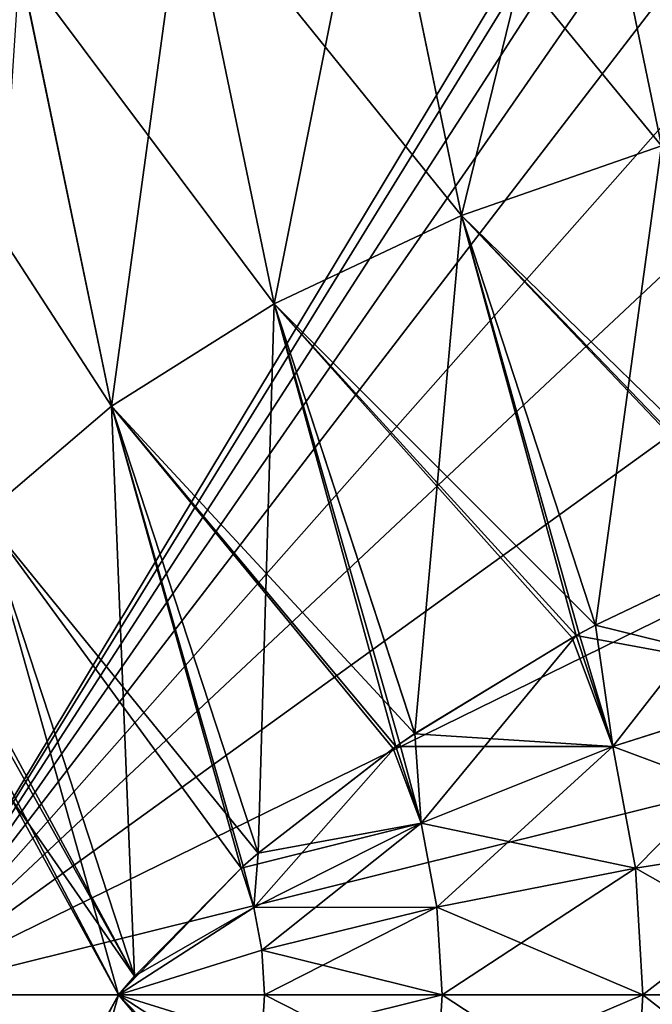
# Model space of a CAD drawing. Header units: millimetres. Extents: x -168 to 168, y -6 to 84.
# Tile 34 of 256: x -167.233 to -166.637, y 55.491 to 56.419. Entities that reach past the tile are written whole.
import ezdxf

# ---------------------------------------------------------------- set-up
doc = ezdxf.new("R2010")
doc.units = ezdxf.units.MM
doc.header["$LTSCALE"] = 65.185185
for name, color, linetype in [('685', 7, 'CONTINUOUS'), ('686', 7, 'CONTINUOUS'), ('690', 7, 'CONTINUOUS'), ('691', 7, 'CONTINUOUS'), ('695', 7, 'CONTINUOUS'), ('696', 7, 'CONTINUOUS'), ('697', 7, 'CONTINUOUS'), ('701', 7, 'CONTINUOUS'), ('703', 7, 'CONTINUOUS'), ('710', 7, 'CONTINUOUS'), ('719', 7, 'CONTINUOUS'), ('720', 7, 'CONTINUOUS'), ('724', 7, 'CONTINUOUS'), ('725', 7, 'CONTINUOUS'), ('729', 7, 'CONTINUOUS'), ('730', 7, 'CONTINUOUS'), ('731', 7, 'CONTINUOUS'), ('735', 7, 'CONTINUOUS'), ('737', 7, 'CONTINUOUS'), ('744', 7, 'CONTINUOUS')]:
    doc.layers.add(name, color=color, linetype=linetype)

msp = doc.modelspace()

# ---------------------------------------------------------------- linework, layer by layer
at = {"layer": '685', "linetype": 'CONTINUOUS'}
for points in [[(-166, 57.74371, -105.16814), (-166, 57.74371, -104.83186), (-167.35194, 55.5, -105), (-166, 57.74371, -105.16814)], [(-166, 57.74371, -104.83186), (-166, 57.69359, -104.49933), (-167.35194, 55.5, -105), (-166, 57.74371, -104.83186)], [(-166, 57.69359, -105.50067), (-166, 57.74371, -105.16814), (-167.35194, 55.5, -105), (-166, 57.69359, -105.50067)], [(-166, 57.69359, -104.49933), (-166, 57.59447, -104.17798), (-167.35194, 55.5, -105), (-166, 57.69359, -104.49933)], [(-166, 57.59447, -105.82202), (-166, 57.69359, -105.50067), (-167.35194, 55.5, -105), (-166, 57.59447, -105.82202)], [(-166, 57.59447, -104.17798), (-166, 57.44856, -103.875), (-167.35194, 55.5, -105), (-166, 57.59447, -104.17798)], [(-166, 57.44856, -106.125), (-166, 57.59447, -105.82202), (-167.35194, 55.5, -105), (-166, 57.44856, -106.125)], [(-166, 57.44856, -103.875), (-166, 57.25912, -103.59715), (-167.35194, 55.5, -105), (-166, 57.44856, -103.875)], [(-166, 57.25912, -106.40285), (-166, 57.44856, -106.125), (-167.35194, 55.5, -105), (-166, 57.25912, -106.40285)], [(-166, 57.25912, -103.59715), (-166, 57.03039, -103.35063), (-167.35194, 55.5, -105), (-166, 57.25912, -103.59715)], [(-166, 57.03039, -106.64937), (-166, 57.25912, -106.40285), (-167.35194, 55.5, -105), (-166, 57.03039, -106.64937)], [(-166, 57.03039, -103.35063), (-166, 56.76747, -103.14096), (-167.35194, 55.5, -105), (-166, 57.03039, -103.35063)], [(-166, 56.76747, -106.85904), (-166, 57.03039, -106.64937), (-167.35194, 55.5, -105), (-166, 56.76747, -106.85904)], [(-166, 56.76747, -103.14096), (-166, 56.47624, -102.97282), (-167.35194, 55.5, -105), (-166, 56.76747, -103.14096)], [(-166, 56.47624, -107.02718), (-166, 56.76747, -106.85904), (-167.35194, 55.5, -105), (-166, 56.47624, -107.02718)], [(-166, 56.47624, -102.97282), (-166, 56.1632, -102.84996), (-167.35194, 55.5, -105), (-166, 56.47624, -102.97282)], [(-166, 56.1632, -107.15004), (-166, 56.47624, -107.02718), (-167.35194, 55.5, -105), (-166, 56.1632, -107.15004)], [(-166, 56.1632, -102.84996), (-166, 55.83535, -102.77513), (-167.35194, 55.5, -105), (-166, 56.1632, -102.84996)], [(-166, 55.83535, -107.22487), (-166, 56.1632, -107.15004), (-167.35194, 55.5, -105), (-166, 55.83535, -107.22487)], [(-166, 55.83535, -102.77513), (-166, 55.5, -102.75), (-167.35194, 55.5, -105), (-166, 55.83535, -102.77513)], [(-166, 55.5, -107.25), (-166, 55.83535, -107.22487), (-167.35194, 55.5, -105), (-166, 55.5, -107.25)]]:
    msp.add_3dface(points, dxfattribs=at)
at = {"layer": '686', "linetype": 'CONTINUOUS'}
for points in [[(-166, 53.25629, -104.83186), (-166, 53.25629, -105.16814), (-167.35194, 55.5, -105), (-166, 53.25629, -104.83186)], [(-166, 53.30641, -104.49933), (-166, 53.25629, -104.83186), (-167.35194, 55.5, -105), (-166, 53.30641, -104.49933)], [(-166, 53.40553, -104.17798), (-166, 53.30641, -104.49933), (-167.35194, 55.5, -105), (-166, 53.40553, -104.17798)], [(-166, 53.55144, -103.875), (-166, 53.40553, -104.17798), (-167.35194, 55.5, -105), (-166, 53.55144, -103.875)], [(-166, 53.74088, -103.59715), (-166, 53.55144, -103.875), (-167.35194, 55.5, -105), (-166, 53.74088, -103.59715)], [(-166, 53.96961, -103.35063), (-166, 53.74088, -103.59715), (-167.35194, 55.5, -105), (-166, 53.96961, -103.35063)], [(-166, 54.23253, -103.14096), (-166, 53.96961, -103.35063), (-167.35194, 55.5, -105), (-166, 54.23253, -103.14096)], [(-166, 54.52376, -102.97282), (-166, 54.23253, -103.14096), (-167.35194, 55.5, -105), (-166, 54.52376, -102.97282)], [(-166, 54.8368, -102.84996), (-166, 54.52376, -102.97282), (-167.35194, 55.5, -105), (-166, 54.8368, -102.84996)], [(-166, 55.16465, -102.77513), (-166, 54.8368, -102.84996), (-167.35194, 55.5, -105), (-166, 55.16465, -102.77513)], [(-166, 55.16465, -107.22487), (-166, 55.5, -107.25), (-167.35194, 55.5, -105), (-166, 55.16465, -107.22487)], [(-166, 54.8368, -107.15004), (-166, 55.16465, -107.22487), (-167.35194, 55.5, -105), (-166, 54.8368, -107.15004)], [(-166, 54.52376, -107.02718), (-166, 54.8368, -107.15004), (-167.35194, 55.5, -105), (-166, 54.52376, -107.02718)], [(-166, 54.23253, -106.85904), (-166, 54.52376, -107.02718), (-167.35194, 55.5, -105), (-166, 54.23253, -106.85904)], [(-166, 53.96961, -106.64937), (-166, 54.23253, -106.85904), (-167.35194, 55.5, -105), (-166, 53.96961, -106.64937)], [(-166, 53.74088, -106.40285), (-166, 53.96961, -106.64937), (-167.35194, 55.5, -105), (-166, 53.74088, -106.40285)], [(-166, 53.55144, -106.125), (-166, 53.74088, -106.40285), (-167.35194, 55.5, -105), (-166, 53.55144, -106.125)], [(-166, 53.40553, -105.82202), (-166, 53.55144, -106.125), (-167.35194, 55.5, -105), (-166, 53.40553, -105.82202)], [(-166, 53.30641, -105.50067), (-166, 53.40553, -105.82202), (-167.35194, 55.5, -105), (-166, 53.30641, -105.50067)], [(-166, 53.25629, -105.16814), (-166, 53.30641, -105.50067), (-167.35194, 55.5, -105), (-166, 53.25629, -105.16814)], [(-166, 55.5, -102.75), (-166, 55.16465, -102.77513), (-167.35194, 55.5, -105), (-166, 55.5, -102.75)]]:
    msp.add_3dface(points, dxfattribs=at)
at = {"layer": '690', "linetype": 'CONTINUOUS'}
for points in [[(-167.26244, 55.73268, -100.76568), (-167.30161, 55.5, -100.82778), (-167.14024, 55.5, -100.57118), (-167.26244, 55.73268, -100.76568)], [(-167.24131, 55.68454, -109.27193), (-167.14024, 55.5, -109.42882), (-167.30161, 55.5, -109.17222), (-167.24131, 55.68454, -109.27193)]]:
    msp.add_3dface(points, dxfattribs=at)
at = {"layer": '691', "linetype": 'CONTINUOUS'}
for points in [[(-167.40946, 56.79988, -108.70817), (-167.23348, 56.47236, -109.08129), (-167.35624, 56.37766, -108.95194), (-167.40946, 56.79988, -108.70817)], [(-166.7074, 56.68212, -109.29602), (-166.62831, 56.30069, -109.51624), (-166.89871, 56.62944, -109.25882), (-166.7074, 56.68212, -109.29602)], [(-166.62831, 56.30069, -109.51624), (-166.7074, 56.68212, -109.29602), (-166.48589, 56.54246, -109.39814), (-166.62831, 56.30069, -109.51624)], [(-166.89871, 56.62944, -109.25882), (-166.81689, 56.23498, -109.48656), (-167.07801, 56.55821, -109.18607), (-166.89871, 56.62944, -109.25882)], [(-166.89871, 56.62944, -109.25882), (-166.62831, 56.30069, -109.51624), (-166.81689, 56.23498, -109.48656), (-166.89871, 56.62944, -109.25882)], [(-167.07801, 56.55821, -109.18607), (-166.99363, 56.15153, -109.42087), (-167.23348, 56.47236, -109.08129), (-167.07801, 56.55821, -109.18607)], [(-167.07801, 56.55821, -109.18607), (-166.81689, 56.23498, -109.48656), (-166.99363, 56.15153, -109.42087), (-167.07801, 56.55821, -109.18607)], [(-167.23348, 56.47236, -109.08129), (-167.14687, 56.0551, -109.3222), (-167.35624, 56.37766, -108.95194), (-167.23348, 56.47236, -109.08129)], [(-167.23348, 56.47236, -109.08129), (-166.99363, 56.15153, -109.42087), (-167.14687, 56.0551, -109.3222), (-167.23348, 56.47236, -109.08129)], [(-167.35624, 56.37766, -108.95194), (-167.14687, 56.0551, -109.3222), (-167.26788, 55.95204, -109.19767), (-167.35624, 56.37766, -108.95194)], [(-166.62831, 56.30069, -109.51624), (-166.50882, 55.93449, -109.72767), (-166.81689, 56.23498, -109.48656), (-166.62831, 56.30069, -109.51624)], [(-166.81689, 56.23498, -109.48656), (-166.69069, 55.84861, -109.70961), (-166.99363, 56.15153, -109.42087), (-166.81689, 56.23498, -109.48656)], [(-166.81689, 56.23498, -109.48656), (-166.50882, 55.93449, -109.72767), (-166.52268, 55.92868, -109.72756), (-166.81689, 56.23498, -109.48656)], [(-166.69069, 55.84861, -109.70961), (-166.81689, 56.23498, -109.48656), (-166.52544, 55.92751, -109.72752), (-166.69069, 55.84861, -109.70961)], [(-166.52544, 55.92751, -109.72752), (-166.81689, 56.23498, -109.48656), (-166.52268, 55.92868, -109.72756), (-166.52544, 55.92751, -109.72752)], [(-166.99363, 56.15153, -109.42087), (-166.86112, 55.74626, -109.6548), (-167.14687, 56.0551, -109.3222), (-166.99363, 56.15153, -109.42087)], [(-166.86112, 55.74626, -109.6548), (-166.99363, 56.15153, -109.42087), (-166.71258, 55.83677, -109.70483), (-166.86112, 55.74626, -109.6548)], [(-166.71258, 55.83677, -109.70483), (-166.99363, 56.15153, -109.42087), (-166.70898, 55.83874, -109.70566), (-166.71258, 55.83677, -109.70483)], [(-166.99363, 56.15153, -109.42087), (-166.69069, 55.84861, -109.70961), (-166.70898, 55.83874, -109.70566), (-166.99363, 56.15153, -109.42087)], [(-167.14687, 56.0551, -109.3222), (-167.00876, 55.63355, -109.56566), (-167.26788, 55.95204, -109.19767), (-167.14687, 56.0551, -109.3222)], [(-167.14687, 56.0551, -109.3222), (-166.86112, 55.74626, -109.6548), (-166.87881, 55.73414, -109.64651), (-167.14687, 56.0551, -109.3222)], [(-167.00876, 55.63355, -109.56566), (-167.14687, 56.0551, -109.3222), (-166.88145, 55.7323, -109.64523), (-167.00876, 55.63355, -109.56566)], [(-166.88145, 55.7323, -109.64523), (-167.14687, 56.0551, -109.3222), (-166.87881, 55.73414, -109.64651), (-166.88145, 55.7323, -109.64523)], [(-167.31348, 55.86545, -109.13449), (-167.26788, 55.95204, -109.19767), (-167.12523, 55.51781, -109.44889), (-167.31348, 55.86545, -109.13449)], [(-167.26788, 55.95204, -109.19767), (-167.00876, 55.63355, -109.56566), (-167.02479, 55.61942, -109.5527), (-167.26788, 55.95204, -109.19767)], [(-167.12523, 55.51781, -109.44889), (-167.26788, 55.95204, -109.19767), (-167.02479, 55.61942, -109.5527), (-167.12523, 55.51781, -109.44889)], [(-167.30204, 55.83332, -109.15811), (-167.31348, 55.86545, -109.13449), (-167.12523, 55.51781, -109.44889), (-167.30204, 55.83332, -109.15811)], [(-167.24131, 55.68454, -109.27193), (-167.30204, 55.83332, -109.15811), (-167.12523, 55.51781, -109.44889), (-167.24131, 55.68454, -109.27193)], [(-167.14024, 55.5, -109.42882), (-167.24131, 55.68454, -109.27193), (-167.12523, 55.51781, -109.44889), (-167.14024, 55.5, -109.42882)]]:
    msp.add_3dface(points, dxfattribs=at)
at = {"layer": '695', "linetype": 'CONTINUOUS'}
for points in [[(-167.14024, 55.5, -109.42882), (-167.26787, 55.04798, -109.19768), (-167.25511, 55.28424, -109.24759), (-167.14024, 55.5, -109.42882)], [(-167.26787, 55.04798, -109.19768), (-167.14024, 55.5, -109.42882), (-167.12531, 55.48228, -109.44879), (-167.26787, 55.04798, -109.19768)]]:
    msp.add_3dface(points, dxfattribs=at)
at = {"layer": '696', "linetype": 'CONTINUOUS'}
for points in [[(-167.14024, 55.5, -100.57118), (-167.30161, 55.5, -100.82778), (-167.23363, 55.33174, -100.71488), (-167.14024, 55.5, -100.57118)], [(-167.30161, 55.5, -109.17222), (-167.14024, 55.5, -109.42882), (-167.25511, 55.28424, -109.24759), (-167.30161, 55.5, -109.17222)]]:
    msp.add_3dface(points, dxfattribs=at)
at = {"layer": '697', "linetype": 'CONTINUOUS'}
msp.add_3dface([(-167.14024, 55.5, -100.57118), (-167.23363, 55.33174, -100.71488), (-167.12524, 55.48219, -100.55111), (-167.14024, 55.5, -100.57118)], dxfattribs=at)
at = {"layer": '701', "linetype": 'CONTINUOUS'}
for points in [[(-166.81691, 56.23496, -100.51344), (-166.70741, 56.68211, -100.70397), (-166.89873, 56.62943, -100.74119), (-166.81691, 56.23496, -100.51344)], [(-166.62832, 56.30068, -100.48375), (-166.70741, 56.68211, -100.70397), (-166.81691, 56.23496, -100.51344), (-166.62832, 56.30068, -100.48375)], [(-166.62832, 56.30068, -100.48375), (-166.48538, 56.53996, -100.60042), (-166.70741, 56.68211, -100.70397), (-166.62832, 56.30068, -100.48375)], [(-166.99366, 56.15151, -100.57915), (-166.89873, 56.62943, -100.74119), (-167.07804, 56.55818, -100.81394), (-166.99366, 56.15151, -100.57915)], [(-166.81691, 56.23496, -100.51344), (-166.89873, 56.62943, -100.74119), (-166.99366, 56.15151, -100.57915), (-166.81691, 56.23496, -100.51344)], [(-167.14691, 56.05506, -100.67783), (-167.07804, 56.55818, -100.81394), (-167.23352, 56.47233, -100.91873), (-167.14691, 56.05506, -100.67783)], [(-166.99366, 56.15151, -100.57915), (-167.07804, 56.55818, -100.81394), (-167.14691, 56.05506, -100.67783), (-166.99366, 56.15151, -100.57915)], [(-167.26791, 55.95199, -100.80237), (-167.14691, 56.05506, -100.67783), (-167.23352, 56.47233, -100.91873), (-167.26791, 55.95199, -100.80237)], [(-166.69075, 55.84857, -100.2904), (-166.62832, 56.30068, -100.48375), (-166.81691, 56.23496, -100.51344), (-166.69075, 55.84857, -100.2904)], [(-166.52267, 55.92868, -100.27243), (-166.62832, 56.30068, -100.48375), (-166.69075, 55.84857, -100.2904), (-166.52267, 55.92868, -100.27243)], [(-166.86104, 55.74632, -100.34516), (-166.81691, 56.23496, -100.51344), (-166.99366, 56.15151, -100.57915), (-166.86104, 55.74632, -100.34516)], [(-166.70896, 55.83875, -100.29434), (-166.81691, 56.23496, -100.51344), (-166.86104, 55.74632, -100.34516), (-166.70896, 55.83875, -100.29434)], [(-166.70601, 55.84036, -100.29367), (-166.81691, 56.23496, -100.51344), (-166.70896, 55.83875, -100.29434), (-166.70601, 55.84036, -100.29367)], [(-166.69075, 55.84857, -100.2904), (-166.81691, 56.23496, -100.51344), (-166.70601, 55.84036, -100.29367), (-166.69075, 55.84857, -100.2904)], [(-167.0088, 55.63351, -100.43437), (-166.99366, 56.15151, -100.57915), (-167.14691, 56.05506, -100.67783), (-167.0088, 55.63351, -100.43437)], [(-166.87878, 55.73416, -100.35347), (-166.99366, 56.15151, -100.57915), (-167.0088, 55.63351, -100.43437), (-166.87878, 55.73416, -100.35347)], [(-166.87519, 55.73664, -100.35175), (-166.99366, 56.15151, -100.57915), (-166.87878, 55.73416, -100.35347), (-166.87519, 55.73664, -100.35175)], [(-166.86104, 55.74632, -100.34516), (-166.99366, 56.15151, -100.57915), (-166.87519, 55.73664, -100.35175), (-166.86104, 55.74632, -100.34516)], [(-167.26791, 55.95199, -100.80237), (-167.12535, 55.51768, -100.55126), (-167.14691, 56.05506, -100.67783), (-167.26791, 55.95199, -100.80237)], [(-167.14691, 56.05506, -100.67783), (-167.12535, 55.51768, -100.55126), (-167.02479, 55.61942, -100.4473), (-167.14691, 56.05506, -100.67783)], [(-167.0088, 55.63351, -100.43437), (-167.14691, 56.05506, -100.67783), (-167.02271, 55.62128, -100.44557), (-167.0088, 55.63351, -100.43437)], [(-167.02271, 55.62128, -100.44557), (-167.14691, 56.05506, -100.67783), (-167.02479, 55.61942, -100.4473), (-167.02271, 55.62128, -100.44557)], [(-167.26791, 55.95199, -100.80237), (-167.14024, 55.5, -100.57118), (-167.12535, 55.51768, -100.55126), (-167.26791, 55.95199, -100.80237)], [(-167.26244, 55.73268, -100.76568), (-167.14024, 55.5, -100.57118), (-167.26791, 55.95199, -100.80237), (-167.26244, 55.73268, -100.76568)]]:
    msp.add_3dface(points, dxfattribs=at)
at = {"layer": '703', "linetype": 'CONTINUOUS'}
for points in [[(-166.52267, 55.92868, -100.27243), (-166.69075, 55.84857, -100.2904), (-166.67442, 55.73411, -100.24625), (-166.52267, 55.92868, -100.27243)], [(-166.47894, 55.79627, -100.21158), (-166.52267, 55.92868, -100.27243), (-166.67442, 55.73411, -100.24625), (-166.47894, 55.79627, -100.21158)], [(-166.70601, 55.84036, -100.29367), (-166.70896, 55.83875, -100.29434), (-166.67442, 55.73411, -100.24625), (-166.70601, 55.84036, -100.29367)], [(-166.69075, 55.84857, -100.2904), (-166.70601, 55.84036, -100.29367), (-166.67442, 55.73411, -100.24625), (-166.69075, 55.84857, -100.2904)], [(-166.70896, 55.83875, -100.29434), (-166.86104, 55.74632, -100.34516), (-166.85491, 55.66182, -100.32024), (-166.70896, 55.83875, -100.29434)], [(-166.70896, 55.83875, -100.29434), (-166.85491, 55.66182, -100.32024), (-166.67442, 55.73411, -100.24625), (-166.70896, 55.83875, -100.29434)], [(-166.47894, 55.79627, -100.21158), (-166.67442, 55.73411, -100.24625), (-166.65308, 55.61958, -100.21656), (-166.47894, 55.79627, -100.21158)], [(-166.45194, 55.65133, -100.174), (-166.47894, 55.79627, -100.21158), (-166.65308, 55.61958, -100.21656), (-166.45194, 55.65133, -100.174)], [(-166.86104, 55.74632, -100.34516), (-166.87519, 55.73664, -100.35175), (-166.85491, 55.66182, -100.32024), (-166.86104, 55.74632, -100.34516)], [(-166.87878, 55.73416, -100.35347), (-167.01261, 55.58253, -100.43035), (-166.85491, 55.66182, -100.32024), (-166.87878, 55.73416, -100.35347)], [(-166.87878, 55.73416, -100.35347), (-167.0088, 55.63351, -100.43437), (-167.01261, 55.58253, -100.43035), (-166.87878, 55.73416, -100.35347)], [(-166.87519, 55.73664, -100.35175), (-166.87878, 55.73416, -100.35347), (-166.85491, 55.66182, -100.32024), (-166.87519, 55.73664, -100.35175)], [(-166.85491, 55.66182, -100.32024), (-166.84017, 55.58266, -100.29972), (-166.67442, 55.73411, -100.24625), (-166.85491, 55.66182, -100.32024)], [(-166.67442, 55.73411, -100.24625), (-166.84017, 55.58266, -100.29972), (-166.65308, 55.61958, -100.21656), (-166.67442, 55.73411, -100.24625)], [(-167.01261, 55.58253, -100.43035), (-167.00509, 55.54216, -100.41988), (-166.85491, 55.66182, -100.32024), (-167.01261, 55.58253, -100.43035)], [(-166.85491, 55.66182, -100.32024), (-167.00509, 55.54216, -100.41988), (-166.84017, 55.58266, -100.29972), (-166.85491, 55.66182, -100.32024)], [(-166.45194, 55.65133, -100.174), (-166.65308, 55.61958, -100.21656), (-166.64587, 55.5, -100.20652), (-166.45194, 55.65133, -100.174)], [(-166.44281, 55.5, -100.1613), (-166.45194, 55.65133, -100.174), (-166.64587, 55.5, -100.20652), (-166.44281, 55.5, -100.1613)], [(-167.0088, 55.63351, -100.43437), (-167.02271, 55.62128, -100.44557), (-167.01261, 55.58253, -100.43035), (-167.0088, 55.63351, -100.43437)], [(-167.02479, 55.61942, -100.4473), (-167.14024, 55.5, -100.57118), (-167.01261, 55.58253, -100.43035), (-167.02479, 55.61942, -100.4473)], [(-167.12535, 55.51768, -100.55126), (-167.14024, 55.5, -100.57118), (-167.02479, 55.61942, -100.4473), (-167.12535, 55.51768, -100.55126)], [(-167.02271, 55.62128, -100.44557), (-167.02479, 55.61942, -100.4473), (-167.01261, 55.58253, -100.43035), (-167.02271, 55.62128, -100.44557)], [(-166.84017, 55.58266, -100.29972), (-166.83518, 55.5, -100.29278), (-166.65308, 55.61958, -100.21656), (-166.84017, 55.58266, -100.29972)], [(-166.65308, 55.61958, -100.21656), (-166.83518, 55.5, -100.29278), (-166.64587, 55.5, -100.20652), (-166.65308, 55.61958, -100.21656)], [(-167.01261, 55.58253, -100.43035), (-167.14024, 55.5, -100.57118), (-167.00509, 55.54216, -100.41988), (-167.01261, 55.58253, -100.43035)], [(-167.00509, 55.54216, -100.41988), (-167.00254, 55.5, -100.41634), (-166.84017, 55.58266, -100.29972), (-167.00509, 55.54216, -100.41988)], [(-166.84017, 55.58266, -100.29972), (-167.00254, 55.5, -100.41634), (-166.83518, 55.5, -100.29278), (-166.84017, 55.58266, -100.29972)], [(-167.00509, 55.54216, -100.41988), (-167.14024, 55.5, -100.57118), (-167.00254, 55.5, -100.41634), (-167.00509, 55.54216, -100.41988)], [(-167.14024, 55.5, -100.57118), (-167.12524, 55.48219, -100.55111), (-167.01261, 55.41747, -100.43035), (-167.14024, 55.5, -100.57118)], [(-167.00509, 55.45784, -100.41988), (-167.14024, 55.5, -100.57118), (-167.01261, 55.41747, -100.43035), (-167.00509, 55.45784, -100.41988)], [(-167.00254, 55.5, -100.41634), (-167.14024, 55.5, -100.57118), (-167.00509, 55.45784, -100.41988), (-167.00254, 55.5, -100.41634)], [(-166.83518, 55.5, -100.29278), (-167.00509, 55.45784, -100.41988), (-166.84017, 55.41734, -100.29972), (-166.83518, 55.5, -100.29278)], [(-167.00254, 55.5, -100.41634), (-167.00509, 55.45784, -100.41988), (-166.83518, 55.5, -100.29278), (-167.00254, 55.5, -100.41634)], [(-166.83518, 55.5, -100.29278), (-166.84017, 55.41734, -100.29972), (-166.64587, 55.5, -100.20652), (-166.83518, 55.5, -100.29278)], [(-166.64587, 55.5, -100.20652), (-166.84017, 55.41734, -100.29972), (-166.65308, 55.38041, -100.21656), (-166.64587, 55.5, -100.20652)], [(-166.44281, 55.5, -100.1613), (-166.64587, 55.5, -100.20652), (-166.65308, 55.38041, -100.21656), (-166.44281, 55.5, -100.1613)], [(-166.45194, 55.34866, -100.174), (-166.44281, 55.5, -100.1613), (-166.65308, 55.38041, -100.21656), (-166.45194, 55.34866, -100.174)]]:
    msp.add_3dface(points, dxfattribs=at)
at = {"layer": '710', "linetype": 'CONTINUOUS'}
for points in [[(-166.69069, 55.84861, -109.70961), (-166.52544, 55.92751, -109.72752), (-166.47894, 55.79628, -109.78842), (-166.69069, 55.84861, -109.70961)], [(-166.70898, 55.83874, -109.70566), (-166.69069, 55.84861, -109.70961), (-166.47894, 55.79628, -109.78842), (-166.70898, 55.83874, -109.70566)], [(-166.86112, 55.74626, -109.6548), (-166.71258, 55.83677, -109.70483), (-166.67442, 55.73412, -109.75375), (-166.86112, 55.74626, -109.6548)], [(-166.71258, 55.83677, -109.70483), (-166.70898, 55.83874, -109.70566), (-166.67442, 55.73412, -109.75375), (-166.71258, 55.83677, -109.70483)], [(-166.70898, 55.83874, -109.70566), (-166.47894, 55.79628, -109.78842), (-166.67442, 55.73412, -109.75375), (-166.70898, 55.83874, -109.70566)], [(-166.47894, 55.79628, -109.78842), (-166.45194, 55.65134, -109.826), (-166.67442, 55.73412, -109.75375), (-166.47894, 55.79628, -109.78842)], [(-166.87881, 55.73414, -109.64651), (-166.86112, 55.74626, -109.6548), (-166.67442, 55.73412, -109.75375), (-166.87881, 55.73414, -109.64651)], [(-167.00876, 55.63355, -109.56566), (-166.88145, 55.7323, -109.64523), (-166.85491, 55.66183, -109.67976), (-167.00876, 55.63355, -109.56566)], [(-166.88145, 55.7323, -109.64523), (-166.87881, 55.73414, -109.64651), (-166.85491, 55.66183, -109.67976), (-166.88145, 55.7323, -109.64523)], [(-166.85491, 55.66183, -109.67976), (-166.87881, 55.73414, -109.64651), (-166.67442, 55.73412, -109.75375), (-166.85491, 55.66183, -109.67976)], [(-166.65308, 55.61959, -109.78344), (-166.85491, 55.66183, -109.67976), (-166.67442, 55.73412, -109.75375), (-166.65308, 55.61959, -109.78344)], [(-166.45194, 55.65134, -109.826), (-166.65308, 55.61959, -109.78344), (-166.67442, 55.73412, -109.75375), (-166.45194, 55.65134, -109.826)], [(-167.01261, 55.58253, -109.56965), (-167.02479, 55.61942, -109.5527), (-166.85491, 55.66183, -109.67976), (-167.01261, 55.58253, -109.56965)], [(-167.02479, 55.61942, -109.5527), (-167.00876, 55.63355, -109.56566), (-166.85491, 55.66183, -109.67976), (-167.02479, 55.61942, -109.5527)], [(-166.84017, 55.58266, -109.70028), (-167.01261, 55.58253, -109.56965), (-166.85491, 55.66183, -109.67976), (-166.84017, 55.58266, -109.70028)], [(-166.84017, 55.58266, -109.70028), (-166.85491, 55.66183, -109.67976), (-166.65308, 55.61959, -109.78344), (-166.84017, 55.58266, -109.70028)], [(-166.45194, 55.65134, -109.826), (-166.44281, 55.5, -109.8387), (-166.65308, 55.61959, -109.78344), (-166.45194, 55.65134, -109.826)], [(-167.12523, 55.51781, -109.44889), (-167.02479, 55.61942, -109.5527), (-167.01261, 55.58253, -109.56965), (-167.12523, 55.51781, -109.44889)], [(-166.64587, 55.5, -109.79348), (-166.84017, 55.58266, -109.70028), (-166.65308, 55.61959, -109.78344), (-166.64587, 55.5, -109.79348)], [(-166.44281, 55.5, -109.8387), (-166.64587, 55.5, -109.79348), (-166.65308, 55.61959, -109.78344), (-166.44281, 55.5, -109.8387)], [(-167.00509, 55.54216, -109.58012), (-167.14024, 55.5, -109.42882), (-167.01261, 55.58253, -109.56965), (-167.00509, 55.54216, -109.58012)], [(-167.14024, 55.5, -109.42882), (-167.12523, 55.51781, -109.44889), (-167.01261, 55.58253, -109.56965), (-167.14024, 55.5, -109.42882)], [(-167.00509, 55.54216, -109.58012), (-167.01261, 55.58253, -109.56965), (-166.84017, 55.58266, -109.70028), (-167.00509, 55.54216, -109.58012)], [(-166.83518, 55.5, -109.70722), (-167.00509, 55.54216, -109.58012), (-166.84017, 55.58266, -109.70028), (-166.83518, 55.5, -109.70722)], [(-166.83518, 55.5, -109.70722), (-166.84017, 55.58266, -109.70028), (-166.64587, 55.5, -109.79348), (-166.83518, 55.5, -109.70722)], [(-167.00254, 55.5, -109.58366), (-167.14024, 55.5, -109.42882), (-167.00509, 55.54216, -109.58012), (-167.00254, 55.5, -109.58366)], [(-167.00254, 55.5, -109.58366), (-167.00509, 55.54216, -109.58012), (-166.83518, 55.5, -109.70722), (-167.00254, 55.5, -109.58366)], [(-167.00509, 55.45784, -109.58012), (-167.14024, 55.5, -109.42882), (-167.00254, 55.5, -109.58366), (-167.00509, 55.45784, -109.58012)], [(-167.01261, 55.41747, -109.56965), (-167.14024, 55.5, -109.42882), (-167.00509, 55.45784, -109.58012), (-167.01261, 55.41747, -109.56965)], [(-167.02479, 55.38058, -109.5527), (-167.14024, 55.5, -109.42882), (-167.01261, 55.41747, -109.56965), (-167.02479, 55.38058, -109.5527)], [(-167.12531, 55.48228, -109.44879), (-167.14024, 55.5, -109.42882), (-167.02479, 55.38058, -109.5527), (-167.12531, 55.48228, -109.44879)], [(-167.00509, 55.45784, -109.58012), (-167.00254, 55.5, -109.58366), (-166.84017, 55.41734, -109.70028), (-167.00509, 55.45784, -109.58012)], [(-166.84017, 55.41734, -109.70028), (-167.00254, 55.5, -109.58366), (-166.83518, 55.5, -109.70722), (-166.84017, 55.41734, -109.70028)], [(-166.84017, 55.41734, -109.70028), (-166.83518, 55.5, -109.70722), (-166.65308, 55.38042, -109.78344), (-166.84017, 55.41734, -109.70028)], [(-166.65308, 55.38042, -109.78344), (-166.83518, 55.5, -109.70722), (-166.64587, 55.5, -109.79348), (-166.65308, 55.38042, -109.78344)], [(-166.45194, 55.34867, -109.826), (-166.65308, 55.38042, -109.78344), (-166.64587, 55.5, -109.79348), (-166.45194, 55.34867, -109.826)], [(-166.44281, 55.5, -109.8387), (-166.45194, 55.34867, -109.826), (-166.64587, 55.5, -109.79348), (-166.44281, 55.5, -109.8387)]]:
    msp.add_3dface(points, dxfattribs=at)
at = {"layer": '719', "linetype": 'CONTINUOUS'}
for points in [[(-166, 57.74371, 104.83186), (-166, 57.74371, 105.16814), (-167.35194, 55.5, 105), (-166, 57.74371, 104.83186)], [(-166, 57.74371, 105.16814), (-166, 57.69359, 105.50067), (-167.35194, 55.5, 105), (-166, 57.74371, 105.16814)], [(-166, 57.69359, 104.49933), (-166, 57.74371, 104.83186), (-167.35194, 55.5, 105), (-166, 57.69359, 104.49933)], [(-166, 57.69359, 105.50067), (-166, 57.59447, 105.82202), (-167.35194, 55.5, 105), (-166, 57.69359, 105.50067)], [(-166, 57.59447, 104.17798), (-166, 57.69359, 104.49933), (-167.35194, 55.5, 105), (-166, 57.59447, 104.17798)], [(-166, 57.59447, 105.82202), (-166, 57.44856, 106.125), (-167.35194, 55.5, 105), (-166, 57.59447, 105.82202)], [(-166, 57.44856, 103.875), (-166, 57.59447, 104.17798), (-167.35194, 55.5, 105), (-166, 57.44856, 103.875)], [(-166, 57.44856, 106.125), (-166, 57.25912, 106.40285), (-167.35194, 55.5, 105), (-166, 57.44856, 106.125)], [(-166, 57.25912, 103.59715), (-166, 57.44856, 103.875), (-167.35194, 55.5, 105), (-166, 57.25912, 103.59715)], [(-166, 57.25912, 106.40285), (-166, 57.03039, 106.64937), (-167.35194, 55.5, 105), (-166, 57.25912, 106.40285)], [(-166, 57.03039, 103.35063), (-166, 57.25912, 103.59715), (-167.35194, 55.5, 105), (-166, 57.03039, 103.35063)], [(-166, 57.03039, 106.64937), (-166, 56.76747, 106.85904), (-167.35194, 55.5, 105), (-166, 57.03039, 106.64937)], [(-166, 56.76747, 103.14096), (-166, 57.03039, 103.35063), (-167.35194, 55.5, 105), (-166, 56.76747, 103.14096)], [(-166, 56.76747, 106.85904), (-166, 56.47624, 107.02718), (-167.35194, 55.5, 105), (-166, 56.76747, 106.85904)], [(-166, 56.47624, 102.97282), (-166, 56.76747, 103.14096), (-167.35194, 55.5, 105), (-166, 56.47624, 102.97282)], [(-166, 56.47624, 107.02718), (-166, 56.1632, 107.15004), (-167.35194, 55.5, 105), (-166, 56.47624, 107.02718)], [(-166, 56.1632, 102.84996), (-166, 56.47624, 102.97282), (-167.35194, 55.5, 105), (-166, 56.1632, 102.84996)], [(-166, 56.1632, 107.15004), (-166, 55.83535, 107.22487), (-167.35194, 55.5, 105), (-166, 56.1632, 107.15004)], [(-166, 55.83535, 102.77513), (-166, 56.1632, 102.84996), (-167.35194, 55.5, 105), (-166, 55.83535, 102.77513)], [(-166, 55.83535, 107.22487), (-166, 55.5, 107.25), (-167.35194, 55.5, 105), (-166, 55.83535, 107.22487)], [(-166, 55.5, 102.75), (-166, 55.83535, 102.77513), (-167.35194, 55.5, 105), (-166, 55.5, 102.75)]]:
    msp.add_3dface(points, dxfattribs=at)
at = {"layer": '720', "linetype": 'CONTINUOUS'}
for points in [[(-166, 53.25629, 105.16814), (-166, 53.25629, 104.83186), (-167.35194, 55.5, 105), (-166, 53.25629, 105.16814)], [(-166, 53.30641, 105.50067), (-166, 53.25629, 105.16814), (-167.35194, 55.5, 105), (-166, 53.30641, 105.50067)], [(-166, 53.40553, 105.82202), (-166, 53.30641, 105.50067), (-167.35194, 55.5, 105), (-166, 53.40553, 105.82202)], [(-166, 53.55144, 106.125), (-166, 53.40553, 105.82202), (-167.35194, 55.5, 105), (-166, 53.55144, 106.125)], [(-166, 53.74088, 106.40285), (-166, 53.55144, 106.125), (-167.35194, 55.5, 105), (-166, 53.74088, 106.40285)], [(-166, 53.96961, 106.64937), (-166, 53.74088, 106.40285), (-167.35194, 55.5, 105), (-166, 53.96961, 106.64937)], [(-166, 54.23253, 106.85904), (-166, 53.96961, 106.64937), (-167.35194, 55.5, 105), (-166, 54.23253, 106.85904)], [(-166, 54.52376, 107.02718), (-166, 54.23253, 106.85904), (-167.35194, 55.5, 105), (-166, 54.52376, 107.02718)], [(-166, 54.8368, 107.15004), (-166, 54.52376, 107.02718), (-167.35194, 55.5, 105), (-166, 54.8368, 107.15004)], [(-166, 55.16465, 107.22487), (-166, 54.8368, 107.15004), (-167.35194, 55.5, 105), (-166, 55.16465, 107.22487)], [(-166, 55.16465, 102.77513), (-166, 55.5, 102.75), (-167.35194, 55.5, 105), (-166, 55.16465, 102.77513)], [(-166, 54.8368, 102.84996), (-166, 55.16465, 102.77513), (-167.35194, 55.5, 105), (-166, 54.8368, 102.84996)], [(-166, 54.52376, 102.97282), (-166, 54.8368, 102.84996), (-167.35194, 55.5, 105), (-166, 54.52376, 102.97282)], [(-166, 54.23253, 103.14096), (-166, 54.52376, 102.97282), (-167.35194, 55.5, 105), (-166, 54.23253, 103.14096)], [(-166, 53.96961, 103.35063), (-166, 54.23253, 103.14096), (-167.35194, 55.5, 105), (-166, 53.96961, 103.35063)], [(-166, 53.74088, 103.59715), (-166, 53.96961, 103.35063), (-167.35194, 55.5, 105), (-166, 53.74088, 103.59715)], [(-166, 53.55144, 103.875), (-166, 53.74088, 103.59715), (-167.35194, 55.5, 105), (-166, 53.55144, 103.875)], [(-166, 53.40553, 104.17798), (-166, 53.55144, 103.875), (-167.35194, 55.5, 105), (-166, 53.40553, 104.17798)], [(-166, 53.30641, 104.49933), (-166, 53.40553, 104.17798), (-167.35194, 55.5, 105), (-166, 53.30641, 104.49933)], [(-166, 53.25629, 104.83186), (-166, 53.30641, 104.49933), (-167.35194, 55.5, 105), (-166, 53.25629, 104.83186)], [(-166, 55.5, 107.25), (-166, 55.16465, 107.22487), (-167.35194, 55.5, 105), (-166, 55.5, 107.25)]]:
    msp.add_3dface(points, dxfattribs=at)
at = {"layer": '724', "linetype": 'CONTINUOUS'}
for points in [[(-167.26244, 55.73268, 109.23432), (-167.30161, 55.5, 109.17222), (-167.14024, 55.5, 109.42882), (-167.26244, 55.73268, 109.23432)], [(-167.24131, 55.68454, 100.72807), (-167.14024, 55.5, 100.57118), (-167.30161, 55.5, 100.82778), (-167.24131, 55.68454, 100.72807)]]:
    msp.add_3dface(points, dxfattribs=at)
at = {"layer": '725', "linetype": 'CONTINUOUS'}
for points in [[(-167.40946, 56.79988, 101.29183), (-167.23348, 56.47236, 100.91871), (-167.35624, 56.37766, 101.04806), (-167.40946, 56.79988, 101.29183)], [(-166.7074, 56.68212, 100.70398), (-166.62831, 56.30069, 100.48376), (-166.89871, 56.62944, 100.74118), (-166.7074, 56.68212, 100.70398)], [(-166.62831, 56.30069, 100.48376), (-166.7074, 56.68212, 100.70398), (-166.48589, 56.54246, 100.60186), (-166.62831, 56.30069, 100.48376)], [(-166.89871, 56.62944, 100.74118), (-166.81689, 56.23498, 100.51344), (-167.07801, 56.55821, 100.81393), (-166.89871, 56.62944, 100.74118)], [(-166.89871, 56.62944, 100.74118), (-166.62831, 56.30069, 100.48376), (-166.81689, 56.23498, 100.51344), (-166.89871, 56.62944, 100.74118)], [(-167.07801, 56.55821, 100.81393), (-166.99363, 56.15153, 100.57913), (-167.23348, 56.47236, 100.91871), (-167.07801, 56.55821, 100.81393)], [(-167.07801, 56.55821, 100.81393), (-166.81689, 56.23498, 100.51344), (-166.99363, 56.15153, 100.57913), (-167.07801, 56.55821, 100.81393)], [(-167.23348, 56.47236, 100.91871), (-167.14687, 56.0551, 100.6778), (-167.35624, 56.37766, 101.04806), (-167.23348, 56.47236, 100.91871)], [(-167.23348, 56.47236, 100.91871), (-166.99363, 56.15153, 100.57913), (-167.14687, 56.0551, 100.6778), (-167.23348, 56.47236, 100.91871)], [(-167.35624, 56.37766, 101.04806), (-167.14687, 56.0551, 100.6778), (-167.26788, 55.95204, 100.80233), (-167.35624, 56.37766, 101.04806)], [(-166.62831, 56.30069, 100.48376), (-166.50882, 55.93449, 100.27233), (-166.81689, 56.23498, 100.51344), (-166.62831, 56.30069, 100.48376)], [(-166.81689, 56.23498, 100.51344), (-166.69069, 55.84861, 100.29039), (-166.99363, 56.15153, 100.57913), (-166.81689, 56.23498, 100.51344)], [(-166.81689, 56.23498, 100.51344), (-166.50882, 55.93449, 100.27233), (-166.52268, 55.92868, 100.27244), (-166.81689, 56.23498, 100.51344)], [(-166.69069, 55.84861, 100.29039), (-166.81689, 56.23498, 100.51344), (-166.52544, 55.92751, 100.27248), (-166.69069, 55.84861, 100.29039)], [(-166.52544, 55.92751, 100.27248), (-166.81689, 56.23498, 100.51344), (-166.52268, 55.92868, 100.27244), (-166.52544, 55.92751, 100.27248)], [(-166.99363, 56.15153, 100.57913), (-166.86112, 55.74626, 100.3452), (-167.14687, 56.0551, 100.6778), (-166.99363, 56.15153, 100.57913)], [(-166.86112, 55.74626, 100.3452), (-166.99363, 56.15153, 100.57913), (-166.71258, 55.83677, 100.29517), (-166.86112, 55.74626, 100.3452)], [(-166.71258, 55.83677, 100.29517), (-166.99363, 56.15153, 100.57913), (-166.70898, 55.83874, 100.29434), (-166.71258, 55.83677, 100.29517)], [(-166.99363, 56.15153, 100.57913), (-166.69069, 55.84861, 100.29039), (-166.70898, 55.83874, 100.29434), (-166.99363, 56.15153, 100.57913)], [(-167.14687, 56.0551, 100.6778), (-167.00876, 55.63355, 100.43434), (-167.26788, 55.95204, 100.80233), (-167.14687, 56.0551, 100.6778)], [(-167.14687, 56.0551, 100.6778), (-166.86112, 55.74626, 100.3452), (-166.87881, 55.73414, 100.35349), (-167.14687, 56.0551, 100.6778)], [(-167.00876, 55.63355, 100.43434), (-167.14687, 56.0551, 100.6778), (-166.88145, 55.7323, 100.35477), (-167.00876, 55.63355, 100.43434)], [(-166.88145, 55.7323, 100.35477), (-167.14687, 56.0551, 100.6778), (-166.87881, 55.73414, 100.35349), (-166.88145, 55.7323, 100.35477)], [(-167.31348, 55.86545, 100.86551), (-167.26788, 55.95204, 100.80233), (-167.12523, 55.51781, 100.55111), (-167.31348, 55.86545, 100.86551)], [(-167.26788, 55.95204, 100.80233), (-167.00876, 55.63355, 100.43434), (-167.02479, 55.61942, 100.4473), (-167.26788, 55.95204, 100.80233)], [(-167.12523, 55.51781, 100.55111), (-167.26788, 55.95204, 100.80233), (-167.02479, 55.61942, 100.4473), (-167.12523, 55.51781, 100.55111)], [(-167.30204, 55.83332, 100.84189), (-167.31348, 55.86545, 100.86551), (-167.12523, 55.51781, 100.55111), (-167.30204, 55.83332, 100.84189)], [(-167.24131, 55.68454, 100.72807), (-167.30204, 55.83332, 100.84189), (-167.12523, 55.51781, 100.55111), (-167.24131, 55.68454, 100.72807)], [(-167.14024, 55.5, 100.57118), (-167.24131, 55.68454, 100.72807), (-167.12523, 55.51781, 100.55111), (-167.14024, 55.5, 100.57118)]]:
    msp.add_3dface(points, dxfattribs=at)
at = {"layer": '729', "linetype": 'CONTINUOUS'}
for points in [[(-167.14024, 55.5, 100.57118), (-167.26787, 55.04798, 100.80232), (-167.25511, 55.28424, 100.75241), (-167.14024, 55.5, 100.57118)], [(-167.26787, 55.04798, 100.80232), (-167.14024, 55.5, 100.57118), (-167.12531, 55.48228, 100.55121), (-167.26787, 55.04798, 100.80232)]]:
    msp.add_3dface(points, dxfattribs=at)
at = {"layer": '730', "linetype": 'CONTINUOUS'}
for points in [[(-167.14024, 55.5, 109.42882), (-167.30161, 55.5, 109.17222), (-167.23363, 55.33174, 109.28512), (-167.14024, 55.5, 109.42882)], [(-167.30161, 55.5, 100.82778), (-167.14024, 55.5, 100.57118), (-167.25511, 55.28424, 100.75241), (-167.30161, 55.5, 100.82778)]]:
    msp.add_3dface(points, dxfattribs=at)
at = {"layer": '731', "linetype": 'CONTINUOUS'}
msp.add_3dface([(-167.14024, 55.5, 109.42882), (-167.23363, 55.33174, 109.28512), (-167.12524, 55.48219, 109.44889), (-167.14024, 55.5, 109.42882)], dxfattribs=at)
at = {"layer": '735', "linetype": 'CONTINUOUS'}
for points in [[(-166.81691, 56.23496, 109.48656), (-166.70741, 56.68211, 109.29603), (-166.89873, 56.62943, 109.25881), (-166.81691, 56.23496, 109.48656)], [(-166.62832, 56.30068, 109.51625), (-166.70741, 56.68211, 109.29603), (-166.81691, 56.23496, 109.48656), (-166.62832, 56.30068, 109.51625)], [(-166.62832, 56.30068, 109.51625), (-166.48538, 56.53996, 109.39958), (-166.70741, 56.68211, 109.29603), (-166.62832, 56.30068, 109.51625)], [(-166.99366, 56.15151, 109.42085), (-166.89873, 56.62943, 109.25881), (-167.07804, 56.55818, 109.18606), (-166.99366, 56.15151, 109.42085)], [(-166.81691, 56.23496, 109.48656), (-166.89873, 56.62943, 109.25881), (-166.99366, 56.15151, 109.42085), (-166.81691, 56.23496, 109.48656)], [(-167.14691, 56.05506, 109.32217), (-167.07804, 56.55818, 109.18606), (-167.23352, 56.47233, 109.08127), (-167.14691, 56.05506, 109.32217)], [(-166.99366, 56.15151, 109.42085), (-167.07804, 56.55818, 109.18606), (-167.14691, 56.05506, 109.32217), (-166.99366, 56.15151, 109.42085)], [(-167.26791, 55.95199, 109.19763), (-167.14691, 56.05506, 109.32217), (-167.23352, 56.47233, 109.08127), (-167.26791, 55.95199, 109.19763)], [(-166.69075, 55.84857, 109.7096), (-166.62832, 56.30068, 109.51625), (-166.81691, 56.23496, 109.48656), (-166.69075, 55.84857, 109.7096)], [(-166.52267, 55.92868, 109.72757), (-166.62832, 56.30068, 109.51625), (-166.69075, 55.84857, 109.7096), (-166.52267, 55.92868, 109.72757)], [(-166.86104, 55.74632, 109.65484), (-166.81691, 56.23496, 109.48656), (-166.99366, 56.15151, 109.42085), (-166.86104, 55.74632, 109.65484)], [(-166.70896, 55.83875, 109.70566), (-166.81691, 56.23496, 109.48656), (-166.86104, 55.74632, 109.65484), (-166.70896, 55.83875, 109.70566)], [(-166.70601, 55.84036, 109.70633), (-166.81691, 56.23496, 109.48656), (-166.70896, 55.83875, 109.70566), (-166.70601, 55.84036, 109.70633)], [(-166.69075, 55.84857, 109.7096), (-166.81691, 56.23496, 109.48656), (-166.70601, 55.84036, 109.70633), (-166.69075, 55.84857, 109.7096)], [(-167.0088, 55.63351, 109.56563), (-166.99366, 56.15151, 109.42085), (-167.14691, 56.05506, 109.32217), (-167.0088, 55.63351, 109.56563)], [(-166.87878, 55.73416, 109.64653), (-166.99366, 56.15151, 109.42085), (-167.0088, 55.63351, 109.56563), (-166.87878, 55.73416, 109.64653)], [(-166.87519, 55.73664, 109.64825), (-166.99366, 56.15151, 109.42085), (-166.87878, 55.73416, 109.64653), (-166.87519, 55.73664, 109.64825)], [(-166.86104, 55.74632, 109.65484), (-166.99366, 56.15151, 109.42085), (-166.87519, 55.73664, 109.64825), (-166.86104, 55.74632, 109.65484)], [(-167.26791, 55.95199, 109.19763), (-167.12535, 55.51768, 109.44874), (-167.14691, 56.05506, 109.32217), (-167.26791, 55.95199, 109.19763)], [(-167.14691, 56.05506, 109.32217), (-167.12535, 55.51768, 109.44874), (-167.02479, 55.61942, 109.5527), (-167.14691, 56.05506, 109.32217)], [(-167.0088, 55.63351, 109.56563), (-167.14691, 56.05506, 109.32217), (-167.02271, 55.62128, 109.55443), (-167.0088, 55.63351, 109.56563)], [(-167.02271, 55.62128, 109.55443), (-167.14691, 56.05506, 109.32217), (-167.02479, 55.61942, 109.5527), (-167.02271, 55.62128, 109.55443)], [(-167.26791, 55.95199, 109.19763), (-167.14024, 55.5, 109.42882), (-167.12535, 55.51768, 109.44874), (-167.26791, 55.95199, 109.19763)], [(-167.26244, 55.73268, 109.23432), (-167.14024, 55.5, 109.42882), (-167.26791, 55.95199, 109.19763), (-167.26244, 55.73268, 109.23432)]]:
    msp.add_3dface(points, dxfattribs=at)
at = {"layer": '737', "linetype": 'CONTINUOUS'}
for points in [[(-166.52267, 55.92868, 109.72757), (-166.69075, 55.84857, 109.7096), (-166.67442, 55.73411, 109.75375), (-166.52267, 55.92868, 109.72757)], [(-166.47894, 55.79627, 109.78842), (-166.52267, 55.92868, 109.72757), (-166.67442, 55.73411, 109.75375), (-166.47894, 55.79627, 109.78842)], [(-166.70601, 55.84036, 109.70633), (-166.70896, 55.83875, 109.70566), (-166.67442, 55.73411, 109.75375), (-166.70601, 55.84036, 109.70633)], [(-166.69075, 55.84857, 109.7096), (-166.70601, 55.84036, 109.70633), (-166.67442, 55.73411, 109.75375), (-166.69075, 55.84857, 109.7096)], [(-166.70896, 55.83875, 109.70566), (-166.86104, 55.74632, 109.65484), (-166.85491, 55.66182, 109.67976), (-166.70896, 55.83875, 109.70566)], [(-166.70896, 55.83875, 109.70566), (-166.85491, 55.66182, 109.67976), (-166.67442, 55.73411, 109.75375), (-166.70896, 55.83875, 109.70566)], [(-166.47894, 55.79627, 109.78842), (-166.67442, 55.73411, 109.75375), (-166.65308, 55.61958, 109.78344), (-166.47894, 55.79627, 109.78842)], [(-166.45194, 55.65133, 109.826), (-166.47894, 55.79627, 109.78842), (-166.65308, 55.61958, 109.78344), (-166.45194, 55.65133, 109.826)], [(-166.86104, 55.74632, 109.65484), (-166.87519, 55.73664, 109.64825), (-166.85491, 55.66182, 109.67976), (-166.86104, 55.74632, 109.65484)], [(-166.87878, 55.73416, 109.64653), (-167.01261, 55.58253, 109.56965), (-166.85491, 55.66182, 109.67976), (-166.87878, 55.73416, 109.64653)], [(-166.87878, 55.73416, 109.64653), (-167.0088, 55.63351, 109.56563), (-167.01261, 55.58253, 109.56965), (-166.87878, 55.73416, 109.64653)], [(-166.87519, 55.73664, 109.64825), (-166.87878, 55.73416, 109.64653), (-166.85491, 55.66182, 109.67976), (-166.87519, 55.73664, 109.64825)], [(-166.85491, 55.66182, 109.67976), (-166.84017, 55.58266, 109.70028), (-166.67442, 55.73411, 109.75375), (-166.85491, 55.66182, 109.67976)], [(-166.67442, 55.73411, 109.75375), (-166.84017, 55.58266, 109.70028), (-166.65308, 55.61958, 109.78344), (-166.67442, 55.73411, 109.75375)], [(-167.01261, 55.58253, 109.56965), (-167.00509, 55.54216, 109.58012), (-166.85491, 55.66182, 109.67976), (-167.01261, 55.58253, 109.56965)], [(-166.85491, 55.66182, 109.67976), (-167.00509, 55.54216, 109.58012), (-166.84017, 55.58266, 109.70028), (-166.85491, 55.66182, 109.67976)], [(-166.45194, 55.65133, 109.826), (-166.65308, 55.61958, 109.78344), (-166.64587, 55.5, 109.79348), (-166.45194, 55.65133, 109.826)], [(-166.44281, 55.5, 109.8387), (-166.45194, 55.65133, 109.826), (-166.64587, 55.5, 109.79348), (-166.44281, 55.5, 109.8387)], [(-167.0088, 55.63351, 109.56563), (-167.02271, 55.62128, 109.55443), (-167.01261, 55.58253, 109.56965), (-167.0088, 55.63351, 109.56563)], [(-167.02479, 55.61942, 109.5527), (-167.14024, 55.5, 109.42882), (-167.01261, 55.58253, 109.56965), (-167.02479, 55.61942, 109.5527)], [(-167.12535, 55.51768, 109.44874), (-167.14024, 55.5, 109.42882), (-167.02479, 55.61942, 109.5527), (-167.12535, 55.51768, 109.44874)], [(-167.02271, 55.62128, 109.55443), (-167.02479, 55.61942, 109.5527), (-167.01261, 55.58253, 109.56965), (-167.02271, 55.62128, 109.55443)], [(-166.84017, 55.58266, 109.70028), (-166.83518, 55.5, 109.70722), (-166.65308, 55.61958, 109.78344), (-166.84017, 55.58266, 109.70028)], [(-166.65308, 55.61958, 109.78344), (-166.83518, 55.5, 109.70722), (-166.64587, 55.5, 109.79348), (-166.65308, 55.61958, 109.78344)], [(-167.01261, 55.58253, 109.56965), (-167.14024, 55.5, 109.42882), (-167.00509, 55.54216, 109.58012), (-167.01261, 55.58253, 109.56965)], [(-167.00509, 55.54216, 109.58012), (-167.00254, 55.5, 109.58366), (-166.84017, 55.58266, 109.70028), (-167.00509, 55.54216, 109.58012)], [(-166.84017, 55.58266, 109.70028), (-167.00254, 55.5, 109.58366), (-166.83518, 55.5, 109.70722), (-166.84017, 55.58266, 109.70028)], [(-167.00509, 55.54216, 109.58012), (-167.14024, 55.5, 109.42882), (-167.00254, 55.5, 109.58366), (-167.00509, 55.54216, 109.58012)], [(-167.14024, 55.5, 109.42882), (-167.12524, 55.48219, 109.44889), (-167.01261, 55.41747, 109.56965), (-167.14024, 55.5, 109.42882)], [(-167.00509, 55.45784, 109.58012), (-167.14024, 55.5, 109.42882), (-167.01261, 55.41747, 109.56965), (-167.00509, 55.45784, 109.58012)], [(-167.00254, 55.5, 109.58366), (-167.14024, 55.5, 109.42882), (-167.00509, 55.45784, 109.58012), (-167.00254, 55.5, 109.58366)], [(-166.83518, 55.5, 109.70722), (-167.00509, 55.45784, 109.58012), (-166.84017, 55.41734, 109.70028), (-166.83518, 55.5, 109.70722)], [(-167.00254, 55.5, 109.58366), (-167.00509, 55.45784, 109.58012), (-166.83518, 55.5, 109.70722), (-167.00254, 55.5, 109.58366)], [(-166.83518, 55.5, 109.70722), (-166.84017, 55.41734, 109.70028), (-166.64587, 55.5, 109.79348), (-166.83518, 55.5, 109.70722)], [(-166.64587, 55.5, 109.79348), (-166.84017, 55.41734, 109.70028), (-166.65308, 55.38041, 109.78344), (-166.64587, 55.5, 109.79348)], [(-166.44281, 55.5, 109.8387), (-166.64587, 55.5, 109.79348), (-166.65308, 55.38041, 109.78344), (-166.44281, 55.5, 109.8387)], [(-166.45194, 55.34866, 109.826), (-166.44281, 55.5, 109.8387), (-166.65308, 55.38041, 109.78344), (-166.45194, 55.34866, 109.826)]]:
    msp.add_3dface(points, dxfattribs=at)
at = {"layer": '744', "linetype": 'CONTINUOUS'}
for points in [[(-166.69069, 55.84861, 100.29039), (-166.52544, 55.92751, 100.27248), (-166.47894, 55.79628, 100.21158), (-166.69069, 55.84861, 100.29039)], [(-166.70898, 55.83874, 100.29434), (-166.69069, 55.84861, 100.29039), (-166.47894, 55.79628, 100.21158), (-166.70898, 55.83874, 100.29434)], [(-166.86112, 55.74626, 100.3452), (-166.71258, 55.83677, 100.29517), (-166.67442, 55.73412, 100.24625), (-166.86112, 55.74626, 100.3452)], [(-166.71258, 55.83677, 100.29517), (-166.70898, 55.83874, 100.29434), (-166.67442, 55.73412, 100.24625), (-166.71258, 55.83677, 100.29517)], [(-166.70898, 55.83874, 100.29434), (-166.47894, 55.79628, 100.21158), (-166.67442, 55.73412, 100.24625), (-166.70898, 55.83874, 100.29434)], [(-166.47894, 55.79628, 100.21158), (-166.45194, 55.65134, 100.174), (-166.67442, 55.73412, 100.24625), (-166.47894, 55.79628, 100.21158)], [(-166.87881, 55.73414, 100.35349), (-166.86112, 55.74626, 100.3452), (-166.67442, 55.73412, 100.24625), (-166.87881, 55.73414, 100.35349)], [(-167.00876, 55.63355, 100.43434), (-166.88145, 55.7323, 100.35477), (-166.85491, 55.66183, 100.32024), (-167.00876, 55.63355, 100.43434)], [(-166.88145, 55.7323, 100.35477), (-166.87881, 55.73414, 100.35349), (-166.85491, 55.66183, 100.32024), (-166.88145, 55.7323, 100.35477)], [(-166.85491, 55.66183, 100.32024), (-166.87881, 55.73414, 100.35349), (-166.67442, 55.73412, 100.24625), (-166.85491, 55.66183, 100.32024)], [(-166.65308, 55.61959, 100.21656), (-166.85491, 55.66183, 100.32024), (-166.67442, 55.73412, 100.24625), (-166.65308, 55.61959, 100.21656)], [(-166.45194, 55.65134, 100.174), (-166.65308, 55.61959, 100.21656), (-166.67442, 55.73412, 100.24625), (-166.45194, 55.65134, 100.174)], [(-167.01261, 55.58253, 100.43035), (-167.02479, 55.61942, 100.4473), (-166.85491, 55.66183, 100.32024), (-167.01261, 55.58253, 100.43035)], [(-167.02479, 55.61942, 100.4473), (-167.00876, 55.63355, 100.43434), (-166.85491, 55.66183, 100.32024), (-167.02479, 55.61942, 100.4473)], [(-166.84017, 55.58266, 100.29972), (-167.01261, 55.58253, 100.43035), (-166.85491, 55.66183, 100.32024), (-166.84017, 55.58266, 100.29972)], [(-166.84017, 55.58266, 100.29972), (-166.85491, 55.66183, 100.32024), (-166.65308, 55.61959, 100.21656), (-166.84017, 55.58266, 100.29972)], [(-166.45194, 55.65134, 100.174), (-166.44281, 55.5, 100.1613), (-166.65308, 55.61959, 100.21656), (-166.45194, 55.65134, 100.174)], [(-167.12523, 55.51781, 100.55111), (-167.02479, 55.61942, 100.4473), (-167.01261, 55.58253, 100.43035), (-167.12523, 55.51781, 100.55111)], [(-166.64587, 55.5, 100.20652), (-166.84017, 55.58266, 100.29972), (-166.65308, 55.61959, 100.21656), (-166.64587, 55.5, 100.20652)], [(-166.44281, 55.5, 100.1613), (-166.64587, 55.5, 100.20652), (-166.65308, 55.61959, 100.21656), (-166.44281, 55.5, 100.1613)], [(-167.00509, 55.54216, 100.41988), (-167.14024, 55.5, 100.57118), (-167.01261, 55.58253, 100.43035), (-167.00509, 55.54216, 100.41988)], [(-167.14024, 55.5, 100.57118), (-167.12523, 55.51781, 100.55111), (-167.01261, 55.58253, 100.43035), (-167.14024, 55.5, 100.57118)], [(-167.00509, 55.54216, 100.41988), (-167.01261, 55.58253, 100.43035), (-166.84017, 55.58266, 100.29972), (-167.00509, 55.54216, 100.41988)], [(-166.83518, 55.5, 100.29278), (-167.00509, 55.54216, 100.41988), (-166.84017, 55.58266, 100.29972), (-166.83518, 55.5, 100.29278)], [(-166.83518, 55.5, 100.29278), (-166.84017, 55.58266, 100.29972), (-166.64587, 55.5, 100.20652), (-166.83518, 55.5, 100.29278)], [(-167.00254, 55.5, 100.41634), (-167.14024, 55.5, 100.57118), (-167.00509, 55.54216, 100.41988), (-167.00254, 55.5, 100.41634)], [(-167.00254, 55.5, 100.41634), (-167.00509, 55.54216, 100.41988), (-166.83518, 55.5, 100.29278), (-167.00254, 55.5, 100.41634)], [(-167.00509, 55.45784, 100.41988), (-167.14024, 55.5, 100.57118), (-167.00254, 55.5, 100.41634), (-167.00509, 55.45784, 100.41988)], [(-167.01261, 55.41747, 100.43035), (-167.14024, 55.5, 100.57118), (-167.00509, 55.45784, 100.41988), (-167.01261, 55.41747, 100.43035)], [(-167.02479, 55.38058, 100.4473), (-167.14024, 55.5, 100.57118), (-167.01261, 55.41747, 100.43035), (-167.02479, 55.38058, 100.4473)], [(-167.12531, 55.48228, 100.55121), (-167.14024, 55.5, 100.57118), (-167.02479, 55.38058, 100.4473), (-167.12531, 55.48228, 100.55121)], [(-167.00509, 55.45784, 100.41988), (-167.00254, 55.5, 100.41634), (-166.84017, 55.41734, 100.29972), (-167.00509, 55.45784, 100.41988)], [(-166.84017, 55.41734, 100.29972), (-167.00254, 55.5, 100.41634), (-166.83518, 55.5, 100.29278), (-166.84017, 55.41734, 100.29972)], [(-166.84017, 55.41734, 100.29972), (-166.83518, 55.5, 100.29278), (-166.65308, 55.38042, 100.21656), (-166.84017, 55.41734, 100.29972)], [(-166.65308, 55.38042, 100.21656), (-166.83518, 55.5, 100.29278), (-166.64587, 55.5, 100.20652), (-166.65308, 55.38042, 100.21656)], [(-166.45194, 55.34867, 100.174), (-166.65308, 55.38042, 100.21656), (-166.64587, 55.5, 100.20652), (-166.45194, 55.34867, 100.174)], [(-166.44281, 55.5, 100.1613), (-166.45194, 55.34867, 100.174), (-166.64587, 55.5, 100.20652), (-166.44281, 55.5, 100.1613)]]:
    msp.add_3dface(points, dxfattribs=at)

doc.saveas('drawing.dxf')
